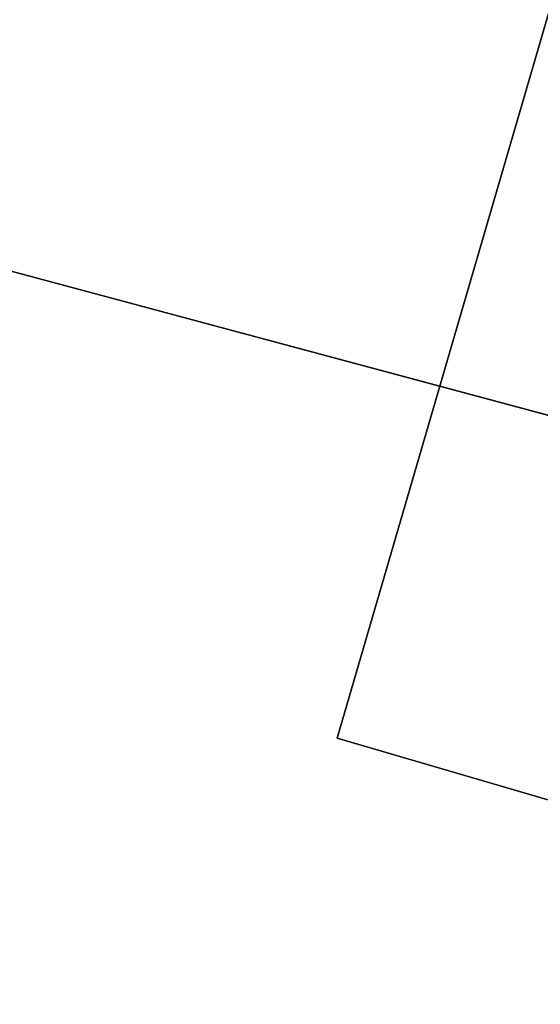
# Model space of a CAD drawing. Header units: millimetres. Extents: x -83 to 676, y -83 to 676.
# Tile 111 of 256: x 36 to 49, y 348 to 373. Entities that reach past the tile are written whole.
import ezdxf

# ---------------------------------------------------------------- set-up
doc = ezdxf.new("R2010")
doc.units = ezdxf.units.MM
doc.header["$MEASUREMENT"] = 0
doc.layers.add('IGES level 0', color=7, linetype='Continuous', true_color=0xff7878)

msp = doc.modelspace()

# ---------------------------------------------------------------- linework, layer by layer
at = {"layer": 'IGES level 0', "color": 254, "true_color": 0xcad1ee}
for p, q in [((43.65676222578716, 354.6059128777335, 48), (52.05515761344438, 383.4063808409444, 48)), ((52.05515761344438, 383.4063808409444, 47), (43.65676222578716, 354.6059128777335, 47)), ((43.656762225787, 354.6059128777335, 47.5), (52.05515761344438, 383.4063808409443, 47.5)), ((47.85595991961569, 369.0061468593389, 47), (47.85595991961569, 369.0061468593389, 48)), ((99.81767475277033, 338.2290418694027, 47), (43.65676222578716, 354.6059128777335, 47)), ((43.65676222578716, 354.6059128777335, 47), (43.65676222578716, 354.6059128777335, 48)), ((43.65676222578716, 354.6059128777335, 48), (99.81767475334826, 338.2290418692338, 48)), ((43.65676222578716, 354.6059128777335, 47), (43.65676222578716, 354.6059128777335, 48))]:
    msp.add_line(p, q, dxfattribs=at)
at = {"layer": 'IGES level 0', "color": 11, "true_color": 0xff7887}
for p, q in [((52.05515761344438, 383.4063808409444, 48), (43.65676222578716, 354.6059128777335, 48)), ((52.05515761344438, 383.4063808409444, 47), (43.65676222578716, 354.6059128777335, 47)), ((43.65676222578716, 354.6059128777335, 48), (99.81767475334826, 338.2290418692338, 48)), ((43.65676222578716, 354.6059128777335, 47), (99.81767475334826, 338.2290418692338, 47))]:
    msp.add_line(p, q, dxfattribs=at)
at = {"layer": 'IGES level 0', "color": 124, "true_color": 0x1aa180}
for p, q in [((11.55188124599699, 372.8516183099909, 47.0000000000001), (62.26298712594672, 359.2636184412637, 47.0000000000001)), ((62.26298712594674, 359.2636184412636, 45.8000000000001), (11.55188124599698, 372.8516183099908, 45.8000000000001))]:
    msp.add_line(p, q, dxfattribs=at)
at = {"layer": 'IGES level 0', "color": 153, "true_color": 0x5393cf}
for p, q in [((22.66002824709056, 369.8751992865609), (63.71187586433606, 358.8753898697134)), ((63.71187586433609, 358.8753898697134, -1.19999999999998), (22.660028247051, 369.8751992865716, -1.19999999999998))]:
    msp.add_line(p, q, dxfattribs=at)
for centre, radius in [((296.5, 296.5), 296.5), ((296.5, 296.5, -1.19999999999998), 296.5000000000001)]:
    msp.add_circle(centre, radius, dxfattribs=at)
at = {"layer": 'IGES level 0'}
for centre, radius in [((296.5, 296.5, 47), 296.5000000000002), ((296.5, 296.5), 296.5000000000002), ((296.5, 296.5, 47), 295.3000000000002), ((296.5, 296.5000000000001), 295.3000000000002)]:
    msp.add_circle(centre, radius, dxfattribs=at)
at = {"layer": 'IGES level 0', "color": 124, "true_color": 0x1aa180}
for centre in [(296.5, 296.5, 47.0000000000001), (296.5, 296.5000000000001, 45.8000000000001)]:
    msp.add_circle(centre, 294.9999999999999, dxfattribs=at)
at = {"layer": 'IGES level 0'}
for centre, radius, start in [((296.5, 296.5), 296.5000000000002, 45), ((296.5, 296.5000000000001, 47), 296.5000000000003, 45.0000000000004), ((296.5, 296.5, 23.5), 296.5000000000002, 45), ((296.5, 296.5, 47), 295.3000000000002, 45.00000000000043), ((296.5000000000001, 296.5), 295.3000000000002, 45.00000000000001), ((296.5, 296.5, 23.5), 295.3000000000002, 45)]:
    msp.add_arc(centre, radius, start, 225, dxfattribs=at)
at = {"layer": 'IGES level 0', "color": 153, "true_color": 0x5393cf}
for centre, radius, start, end in [((296.4999999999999, 296.4999999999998, -1.19999999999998), 296.5000000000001, 344.9999999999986, 164.9999999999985), ((296.5, 296.5000000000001), 296.5, 344.9999999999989, 164.9999999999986), ((296.5000000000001, 296.5, -0.59999999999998), 296.5000000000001, 344.9999999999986, 164.9999999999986), ((296.5, 296.5, -1.19999999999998), 296.5, 164.9999999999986, 344.9999999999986), ((296.5000000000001, 296.5000000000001), 296.5000000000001, 164.9999999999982, 344.9999999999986), ((296.5000000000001, 296.5, -0.59999999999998), 296.5000000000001, 164.9999999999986, 344.9999999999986)]:
    msp.add_arc(centre, radius, start, end, dxfattribs=at)
at = {"layer": 'IGES level 0', "color": 124, "true_color": 0x1aa180}
for centre, radius, start, end in [((296.5, 296.5, 45.8000000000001), 294.9999999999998, 344.9999999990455, 164.9999999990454), ((296.5000000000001, 296.4999999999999, 47.0000000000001), 295, 344.9999999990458, 164.9999999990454), ((296.5000000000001, 296.5, 46.4000000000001), 294.9999999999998, 344.9999999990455, 164.9999999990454), ((296.5, 296.5, 45.8000000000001), 294.9999999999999, 164.9999999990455, 344.9999999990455), ((296.4999999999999, 296.5, 47.0000000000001), 294.9999999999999, 164.9999999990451, 344.9999999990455), ((296.5000000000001, 296.5, 46.4000000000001), 294.9999999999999, 164.9999999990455, 344.9999999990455)]:
    msp.add_arc(centre, radius, start, end, dxfattribs=at)

doc.saveas('drawing.dxf')
